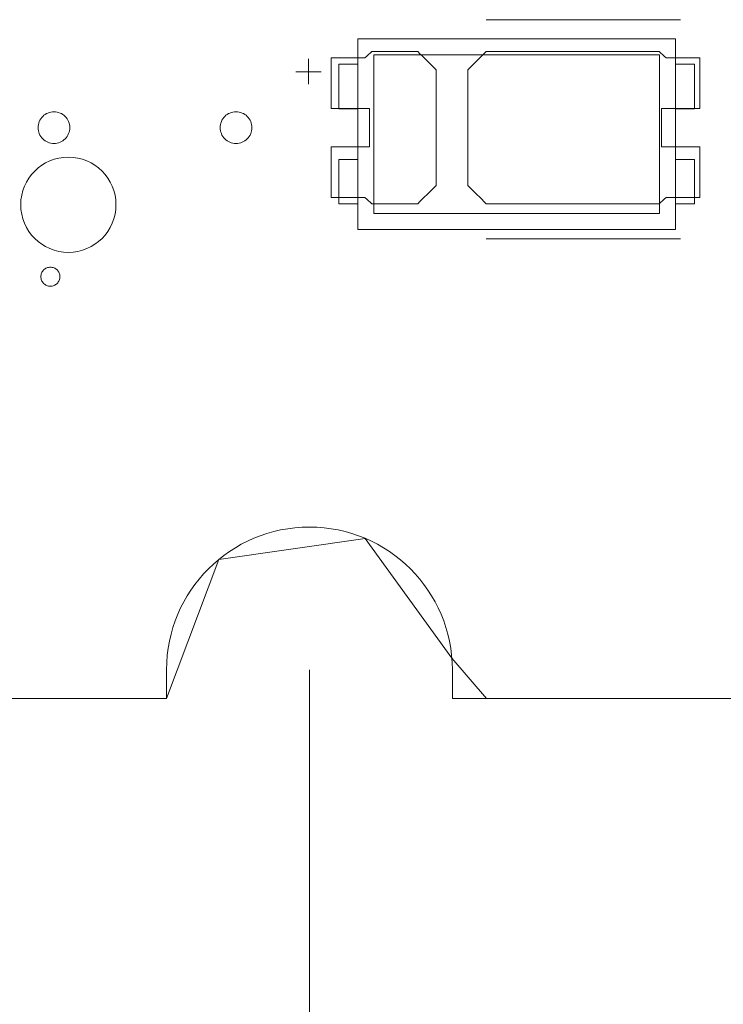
# Model space of a CAD drawing. Header units: inches. Extents: x -36 to 647, y 177 to 609.
# Tile 121 of 256: x 275 to 286, y 548 to 564. Entities that reach past the tile are written whole.
import ezdxf

# ---------------------------------------------------------------- set-up
doc = ezdxf.new("R2010")
doc.units = ezdxf.units.IN
doc.header["$MEASUREMENT"] = 0
doc.layers.add('1', color=7, linetype='Continuous')

# ---------------------------------------------------------------- blocks, each defined once
blk = doc.blocks.new('block 23')
at = {"layer": '1', "color": 155, "lineweight": 18, "true_color": 0x4c7299}
blk.add_lwpolyline([(402.405, 552.814), (282.18, 552.814)], dxfattribs=at)
blk = doc.blocks.new('block 130')
at = {"layer": '1', "color": 155, "lineweight": 18, "true_color": 0x4c7299}
blk.add_lwpolyline([(285.443, 560.45), (280.943, 560.45)], dxfattribs=at)
blk = doc.blocks.new('block 131')
at = {"layer": '1', "color": 155, "lineweight": 18, "true_color": 0x4c7299}
blk.add_lwpolyline([(285.443, 562.95), (285.443, 560.45)], dxfattribs=at)
blk = doc.blocks.new('block 132')
at = {"layer": '1', "color": 155, "lineweight": 18, "true_color": 0x4c7299}
blk.add_lwpolyline([(280.943, 562.95), (285.443, 562.95)], dxfattribs=at)
blk = doc.blocks.new('block 133')
at = {"layer": '1', "color": 155, "lineweight": 18, "true_color": 0x4c7299}
blk.add_lwpolyline([(280.693, 563.2), (280.693, 560.2)], dxfattribs=at)
blk = doc.blocks.new('block 134')
at = {"layer": '1', "color": 155, "lineweight": 18, "true_color": 0x4c7299}
blk.add_lwpolyline([(280.693, 560.2), (285.693, 560.2)], dxfattribs=at)
blk = doc.blocks.new('block 135')
at = {"layer": '1', "color": 155, "lineweight": 18, "true_color": 0x4c7299}
blk.add_lwpolyline([(285.693, 560.2), (285.693, 563.2)], dxfattribs=at)
blk = doc.blocks.new('block 136')
at = {"layer": '1', "color": 155, "lineweight": 18, "true_color": 0x4c7299}
blk.add_lwpolyline([(280.943, 560.45), (280.943, 562.95)], dxfattribs=at)
blk = doc.blocks.new('block 137')
at = {"layer": '1', "color": 155, "lineweight": 18, "true_color": 0x4c7299}
blk.add_lwpolyline([(285.693, 563.2), (280.693, 563.2)], dxfattribs=at)
blk = doc.blocks.new('block 138')
at = {"layer": '1', "color": 155, "lineweight": 18, "true_color": 0x4c7299}
blk.add_lwpolyline([(285.993, 562.8), (285.693, 562.8)], dxfattribs=at)
blk = doc.blocks.new('block 139')
at = {"layer": '1', "color": 155, "lineweight": 18, "true_color": 0x4c7299}
blk.add_lwpolyline([(285.993, 562.1), (285.993, 562.8)], dxfattribs=at)
blk = doc.blocks.new('block 140')
at = {"layer": '1', "color": 155, "lineweight": 18, "true_color": 0x4c7299}
blk.add_lwpolyline([(280.393, 560.6), (280.693, 560.6)], dxfattribs=at)
blk = doc.blocks.new('block 141')
at = {"layer": '1', "color": 155, "lineweight": 18, "true_color": 0x4c7299}
blk.add_lwpolyline([(285.693, 561.3), (285.993, 561.3)], dxfattribs=at)
blk = doc.blocks.new('block 142')
at = {"layer": '1', "color": 155, "lineweight": 18, "true_color": 0x4c7299}
blk.add_lwpolyline([(285.993, 561.3), (285.993, 560.6)], dxfattribs=at)
blk = doc.blocks.new('block 143')
at = {"layer": '1', "color": 155, "lineweight": 18, "true_color": 0x4c7299}
blk.add_lwpolyline([(285.693, 562.1), (285.993, 562.1)], dxfattribs=at)
blk = doc.blocks.new('block 144')
at = {"layer": '1', "color": 155, "lineweight": 18, "true_color": 0x4c7299}
blk.add_lwpolyline([(280.693, 562.1), (280.393, 562.1)], dxfattribs=at)
blk = doc.blocks.new('block 145')
at = {"layer": '1', "color": 155, "lineweight": 18, "true_color": 0x4c7299}
blk.add_lwpolyline([(280.393, 562.1), (280.393, 562.8)], dxfattribs=at)
blk = doc.blocks.new('block 146')
at = {"layer": '1', "color": 155, "lineweight": 18, "true_color": 0x4c7299}
blk.add_lwpolyline([(280.393, 562.8), (280.693, 562.8)], dxfattribs=at)
blk = doc.blocks.new('block 147')
at = {"layer": '1', "color": 155, "lineweight": 18, "true_color": 0x4c7299}
blk.add_lwpolyline([(280.393, 561.3), (280.393, 560.6)], dxfattribs=at)
blk = doc.blocks.new('block 148')
at = {"layer": '1', "color": 155, "lineweight": 18, "true_color": 0x4c7299}
blk.add_lwpolyline([(280.693, 561.3), (280.393, 561.3)], dxfattribs=at)
blk = doc.blocks.new('block 294')
at = {"layer": '1', "color": 155, "lineweight": 18, "true_color": 0x4c7299}
blk.add_lwpolyline([(285.993, 560.6), (285.693, 560.6)], dxfattribs=at)
blk = doc.blocks.new('block 829')
at = {"layer": '1', "color": 155, "lineweight": 18, "true_color": 0x4c7299}
blk.add_lwpolyline([(277.68, 553.262), (277.68, 552.814)], dxfattribs=at)
blk = doc.blocks.new('block 834')
at = {"layer": '1', "color": 155, "lineweight": 18, "true_color": 0x4c7299}
blk.add_lwpolyline([(282.18, 552.814), (282.18, 553.262)], dxfattribs=at)
blk = doc.blocks.new('block 835')
at = {"layer": '1', "color": 155, "lineweight": 18, "true_color": 0x4c7299}
blk.add_lwpolyline([(277.68, 552.814), (157.454, 552.814)], dxfattribs=at)
blk = doc.blocks.new('block 1718')
at = {"layer": '1', "color": 18, "lineweight": 13, "true_color": 0x4c0000}
blk.add_lwpolyline([(277.68, 552.814), (157.454, 552.814)], dxfattribs=at)
blk = doc.blocks.new('block 1723')
at = {"layer": '1', "color": 18, "lineweight": 13, "true_color": 0x4c0000}
blk.add_lwpolyline([(277.68, 552.814), (157.454, 552.814)], dxfattribs=at)
blk = doc.blocks.new('block 1725')
at = {"layer": '1', "color": 18, "lineweight": 13, "true_color": 0x4c0000}
blk.add_lwpolyline([(277.68, 552.814), (277.68, 553.262)], dxfattribs=at)
blk = doc.blocks.new('block 1732')
at = {"layer": '1', "color": 18, "lineweight": 13, "true_color": 0x4c0000}
blk.add_lwpolyline([(277.68, 552.814), (277.68, 553.262)], dxfattribs=at)
blk = doc.blocks.new('block 1742')
at = {"layer": '1', "color": 18, "lineweight": 13, "true_color": 0x4c0000}
blk.add_lwpolyline([(285.774, 560.049), (282.714, 560.049)], dxfattribs=at)
blk = doc.blocks.new('block 1743')
at = {"layer": '1', "color": 18, "lineweight": 13, "true_color": 0x4c0000}
blk.add_lwpolyline([(282.18, 553.262), (282.18, 552.814)], dxfattribs=at)
blk = doc.blocks.new('block 1753')
at = {"layer": '1', "color": 18, "lineweight": 13, "true_color": 0x4c0000}
blk.add_lwpolyline([(402.405, 552.814), (282.18, 552.814)], dxfattribs=at)
blk = doc.blocks.new('block 1760')
at = {"layer": '1', "color": 18, "lineweight": 13, "true_color": 0x4c0000}
blk.add_lwpolyline([(282.18, 553.262), (282.18, 552.814)], dxfattribs=at)
blk = doc.blocks.new('block 1779')
at = {"layer": '1', "color": 18, "lineweight": 13, "true_color": 0x4c0000}
blk.add_lwpolyline([(402.405, 552.814), (282.18, 552.814)], dxfattribs=at)
blk = doc.blocks.new('block 1781')
at = {"layer": '1', "color": 18, "lineweight": 13, "true_color": 0x4c0000}
blk.add_lwpolyline([(285.774, 560.049), (282.714, 560.049)], dxfattribs=at)
blk = doc.blocks.new('block 1928')
at = {"layer": '1', "color": 18, "lineweight": 13, "true_color": 0x4c0000}
blk.add_lwpolyline([(279.913, 562.484), (279.913, 562.884)], dxfattribs=at)
blk = doc.blocks.new('block 1930')
at = {"layer": '1', "color": 18, "lineweight": 13, "true_color": 0x4c0000}
blk.add_lwpolyline([(279.714, 562.683), (280.114, 562.683)], dxfattribs=at)
blk = doc.blocks.new('block 1952')
at = {"layer": '1', "color": 18, "lineweight": 13, "true_color": 0x4c0000}
blk.add_lwpolyline([(279.714, 562.683), (280.114, 562.683)], dxfattribs=at)
blk = doc.blocks.new('block 1967')
at = {"layer": '1', "color": 18, "lineweight": 13, "true_color": 0x4c0000}
blk.add_lwpolyline([(285.774, 563.502), (282.714, 563.502)], dxfattribs=at)
blk = doc.blocks.new('block 1968')
at = {"layer": '1', "color": 18, "lineweight": 13, "true_color": 0x4c0000}
blk.add_lwpolyline([(285.774, 563.502), (282.714, 563.502)], dxfattribs=at)
blk = doc.blocks.new('block 1980')
at = {"layer": '1', "color": 18, "lineweight": 13, "true_color": 0x4c0000}
blk.add_lwpolyline([(279.913, 562.484), (279.913, 562.884)], dxfattribs=at)
blk = doc.blocks.new('block 6205')
at = {"layer": '1', "color": 18, "lineweight": 13, "true_color": 0x4c0000}
blk.add_open_spline([(282.18, 553.262), (282.18, 554.505), (281.172, 555.512), (279.93, 555.512), (278.687, 555.512), (277.68, 554.505), (277.68, 553.262)], degree=3, knots=[0, 0, 0, 0, 1, 1, 1, 2, 2, 2, 2], dxfattribs=at)
blk = doc.blocks.new('block 6209')
at = {"layer": '1', "color": 155, "lineweight": 18, "true_color": 0x4c7299}
blk.add_open_spline([(282.18, 553.262), (282.18, 554.505), (281.172, 555.512), (279.93, 555.512), (278.687, 555.512), (277.68, 554.505), (277.68, 553.262)], degree=3, knots=[0, 0, 0, 0, 1, 1, 1, 2, 2, 2, 2], dxfattribs=at)
blk = doc.blocks.new('block 6251')
at = {"layer": '1', "color": 18, "lineweight": 13, "true_color": 0x4c0000}
blk.add_open_spline([(275.384, 560.588), (275.384, 561.002), (275.72, 561.338), (276.134, 561.338), (276.548, 561.338), (276.884, 561.002), (276.884, 560.588), (276.884, 560.174), (276.548, 559.838), (276.134, 559.838), (275.72, 559.838), (275.384, 560.174), (275.384, 560.588)], degree=3, knots=[0, 0, 0, 0, 1, 1, 1, 2, 2, 2, 3, 3, 3, 4, 4, 4, 4], dxfattribs=at)
blk = doc.blocks.new('block 6252')
at = {"layer": '1', "color": 18, "lineweight": 13, "true_color": 0x4c0000}
blk.add_open_spline([(275.384, 560.588), (275.384, 561.002), (275.72, 561.338), (276.134, 561.338), (276.548, 561.338), (276.884, 561.002), (276.884, 560.588), (276.884, 560.174), (276.548, 559.838), (276.134, 559.838), (275.72, 559.838), (275.384, 560.174), (275.384, 560.588)], degree=3, knots=[0, 0, 0, 0, 1, 1, 1, 2, 2, 2, 3, 3, 3, 4, 4, 4, 4], dxfattribs=at)
blk = doc.blocks.new('block 6253')
at = {"layer": '1', "color": 18, "lineweight": 13, "true_color": 0x4c0000}
blk.add_open_spline([(275.384, 560.588), (275.384, 561.002), (275.72, 561.338), (276.134, 561.338), (276.548, 561.338), (276.884, 561.002), (276.884, 560.588), (276.884, 560.174), (276.548, 559.838), (276.134, 559.838), (275.72, 559.838), (275.384, 560.174), (275.384, 560.588)], degree=3, knots=[0, 0, 0, 0, 1, 1, 1, 2, 2, 2, 3, 3, 3, 4, 4, 4, 4], dxfattribs=at)
blk = doc.blocks.new('block 6256')
at = {"layer": '1', "color": 18, "lineweight": 13, "true_color": 0x4c0000}
blk.add_open_spline([(282.18, 553.262), (282.18, 554.505), (281.172, 555.512), (279.93, 555.512), (278.687, 555.512), (277.68, 554.505), (277.68, 553.262)], degree=3, knots=[0, 0, 0, 0, 1, 1, 1, 2, 2, 2, 2], dxfattribs=at)
blk = doc.blocks.new('block 6257')
at = {"layer": '1', "color": 18, "lineweight": 13, "true_color": 0x4c0000}
blk.add_open_spline([(275.384, 560.588), (275.384, 561.002), (275.72, 561.338), (276.134, 561.338), (276.548, 561.338), (276.884, 561.002), (276.884, 560.588), (276.884, 560.174), (276.548, 559.838), (276.134, 559.838), (275.72, 559.838), (275.384, 560.174), (275.384, 560.588)], degree=3, knots=[0, 0, 0, 0, 1, 1, 1, 2, 2, 2, 3, 3, 3, 4, 4, 4, 4], dxfattribs=at)
blk = doc.blocks.new('block 6740')
at = {"layer": '1', "color": 18, "lineweight": 13, "true_color": 0x4c0000}
for points in [[(277.68, 552.814), (202.87, 552.814), (165.466, 552.814), (160.79, 552.814), (158.452, 552.814), (157.454, 552.984), (157.266, 554.163), (155.362, 555.508), (153.288, 554.444), (152.954, 553.28), (152.251, 552.814), (149.914, 552.814), (131.211, 552.814)], [(311.937, 552.814), (293.235, 552.814), (283.883, 552.814), (282.715, 552.814), (282.172, 553.449), (280.807, 555.334), (278.502, 555.002), (277.68, 552.814)]]:
    blk.add_lwpolyline(points, dxfattribs=at)
blk = doc.blocks.new('block 6783')
at = {"layer": '1', "color": 18, "lineweight": 13, "true_color": 0x4c0000}
blk.add_open_spline([(286.074, 562.102), (286.074, 562.368), (286.074, 562.635), (286.074, 562.902), (285.897, 562.902), (285.721, 562.902), (285.544, 562.902), (285.508, 562.935), (285.472, 562.968), (285.437, 563.002), (284.529, 563.002), (283.621, 563.002), (282.714, 563.002), (282.617, 562.906), (282.521, 562.81), (282.424, 562.714), (282.424, 562.106), (282.424, 561.498), (282.424, 560.89), (282.521, 560.794), (282.617, 560.698), (282.714, 560.602), (283.621, 560.602), (284.529, 560.602), (285.437, 560.602), (285.472, 560.635), (285.508, 560.668), (285.544, 560.702), (285.721, 560.702), (285.897, 560.702), (286.074, 560.702), (286.074, 560.968), (286.074, 561.235), (286.074, 561.502), (285.874, 561.502), (285.674, 561.502), (285.474, 561.502), (285.474, 561.702), (285.474, 561.902), (285.474, 562.102), (285.674, 562.102), (285.874, 562.102), (286.074, 562.102)], degree=3, knots=[0, 0, 0, 0, 1, 1, 1, 2, 2, 2, 3, 3, 3, 4, 4, 4, 5, 5, 5, 6, 6, 6, 7, 7, 7, 8, 8, 8, 9, 9, 9, 10, 10, 10, 11, 11, 11, 12, 12, 12, 13, 13, 13, 14, 14, 14, 14], dxfattribs=at)
blk = doc.blocks.new('block 6839')
at = {"layer": '1', "color": 18, "lineweight": 13, "true_color": 0x4c0000}
blk.add_open_spline([(281.634, 563.002), (281.731, 562.906), (281.828, 562.81), (281.924, 562.714), (281.924, 562.106), (281.924, 561.498), (281.924, 560.89), (281.828, 560.794), (281.731, 560.698), (281.634, 560.602), (281.393, 560.602), (281.152, 560.602), (280.911, 560.602), (280.876, 560.635), (280.84, 560.668), (280.804, 560.702), (280.628, 560.702), (280.451, 560.702), (280.274, 560.702), (280.274, 560.968), (280.274, 561.235), (280.274, 561.502), (280.474, 561.502), (280.674, 561.502), (280.874, 561.502), (280.874, 561.702), (280.874, 561.902), (280.874, 562.102), (280.674, 562.102), (280.474, 562.102), (280.274, 562.102), (280.274, 562.368), (280.274, 562.635), (280.274, 562.902), (280.451, 562.902), (280.628, 562.902), (280.804, 562.902), (280.84, 562.935), (280.876, 562.968), (280.911, 563.002), (281.152, 563.002), (281.393, 563.002), (281.634, 563.002)], degree=3, knots=[0, 0, 0, 0, 1, 1, 1, 2, 2, 2, 3, 3, 3, 4, 4, 4, 5, 5, 5, 6, 6, 6, 7, 7, 7, 8, 8, 8, 9, 9, 9, 10, 10, 10, 11, 11, 11, 12, 12, 12, 13, 13, 13, 14, 14, 14, 14], dxfattribs=at)
blk = doc.blocks.new('block 6869')
at = {"layer": '1', "color": 18, "lineweight": 13, "true_color": 0x4c0000}
blk.add_open_spline([(281.634, 563.002), (281.731, 562.906), (281.828, 562.81), (281.924, 562.714), (281.924, 562.106), (281.924, 561.498), (281.924, 560.89), (281.828, 560.794), (281.731, 560.698), (281.634, 560.602), (281.393, 560.602), (281.152, 560.602), (280.911, 560.602), (280.876, 560.635), (280.84, 560.668), (280.804, 560.702), (280.628, 560.702), (280.451, 560.702), (280.274, 560.702), (280.274, 560.968), (280.274, 561.235), (280.274, 561.502), (280.474, 561.502), (280.674, 561.502), (280.874, 561.502), (280.874, 561.702), (280.874, 561.902), (280.874, 562.102), (280.674, 562.102), (280.474, 562.102), (280.274, 562.102), (280.274, 562.368), (280.274, 562.635), (280.274, 562.902), (280.451, 562.902), (280.628, 562.902), (280.804, 562.902), (280.84, 562.935), (280.876, 562.968), (280.911, 563.002), (281.152, 563.002), (281.393, 563.002), (281.634, 563.002)], degree=3, knots=[0, 0, 0, 0, 1, 1, 1, 2, 2, 2, 3, 3, 3, 4, 4, 4, 5, 5, 5, 6, 6, 6, 7, 7, 7, 8, 8, 8, 9, 9, 9, 10, 10, 10, 11, 11, 11, 12, 12, 12, 13, 13, 13, 14, 14, 14, 14], dxfattribs=at)
blk = doc.blocks.new('block 6902')
at = {"layer": '1', "color": 18, "lineweight": 13, "true_color": 0x4c0000}
blk.add_open_spline([(286.074, 562.102), (286.074, 562.368), (286.074, 562.635), (286.074, 562.902), (285.897, 562.902), (285.721, 562.902), (285.544, 562.902), (285.508, 562.935), (285.472, 562.968), (285.437, 563.002), (284.529, 563.002), (283.621, 563.002), (282.714, 563.002), (282.617, 562.906), (282.521, 562.81), (282.424, 562.714), (282.424, 562.106), (282.424, 561.498), (282.424, 560.89), (282.521, 560.794), (282.617, 560.698), (282.714, 560.602), (283.621, 560.602), (284.529, 560.602), (285.437, 560.602), (285.472, 560.635), (285.508, 560.668), (285.544, 560.702), (285.721, 560.702), (285.897, 560.702), (286.074, 560.702), (286.074, 560.968), (286.074, 561.235), (286.074, 561.502), (285.874, 561.502), (285.674, 561.502), (285.474, 561.502), (285.474, 561.702), (285.474, 561.902), (285.474, 562.102), (285.674, 562.102), (285.874, 562.102), (286.074, 562.102)], degree=3, knots=[0, 0, 0, 0, 1, 1, 1, 2, 2, 2, 3, 3, 3, 4, 4, 4, 5, 5, 5, 6, 6, 6, 7, 7, 7, 8, 8, 8, 9, 9, 9, 10, 10, 10, 11, 11, 11, 12, 12, 12, 13, 13, 13, 14, 14, 14, 14], dxfattribs=at)
blk = doc.blocks.new('block 6903')
at = {"layer": '1', "color": 18, "lineweight": 13, "true_color": 0x4c0000}
blk.add_open_spline([(281.634, 563.002), (281.731, 562.906), (281.828, 562.81), (281.924, 562.714), (281.924, 562.106), (281.924, 561.498), (281.924, 560.89), (281.828, 560.794), (281.731, 560.698), (281.634, 560.602), (281.393, 560.602), (281.152, 560.602), (280.911, 560.602), (280.876, 560.635), (280.84, 560.668), (280.804, 560.702), (280.628, 560.702), (280.451, 560.702), (280.274, 560.702), (280.274, 560.968), (280.274, 561.235), (280.274, 561.502), (280.474, 561.502), (280.674, 561.502), (280.874, 561.502), (280.874, 561.702), (280.874, 561.902), (280.874, 562.102), (280.674, 562.102), (280.474, 562.102), (280.274, 562.102), (280.274, 562.368), (280.274, 562.635), (280.274, 562.902), (280.451, 562.902), (280.628, 562.902), (280.804, 562.902), (280.84, 562.935), (280.876, 562.968), (280.911, 563.002), (281.152, 563.002), (281.393, 563.002), (281.634, 563.002)], degree=3, knots=[0, 0, 0, 0, 1, 1, 1, 2, 2, 2, 3, 3, 3, 4, 4, 4, 5, 5, 5, 6, 6, 6, 7, 7, 7, 8, 8, 8, 9, 9, 9, 10, 10, 10, 11, 11, 11, 12, 12, 12, 13, 13, 13, 14, 14, 14, 14], dxfattribs=at)
blk = doc.blocks.new('block 6908')
at = {"layer": '1', "color": 18, "lineweight": 13, "true_color": 0x4c0000}
blk.add_open_spline([(281.634, 563.002), (281.731, 562.906), (281.828, 562.81), (281.924, 562.714), (281.924, 562.106), (281.924, 561.498), (281.924, 560.89), (281.828, 560.794), (281.731, 560.698), (281.634, 560.602), (281.393, 560.602), (281.152, 560.602), (280.911, 560.602), (280.876, 560.635), (280.84, 560.668), (280.804, 560.702), (280.628, 560.702), (280.451, 560.702), (280.274, 560.702), (280.274, 560.968), (280.274, 561.235), (280.274, 561.502), (280.474, 561.502), (280.674, 561.502), (280.874, 561.502), (280.874, 561.702), (280.874, 561.902), (280.874, 562.102), (280.674, 562.102), (280.474, 562.102), (280.274, 562.102), (280.274, 562.368), (280.274, 562.635), (280.274, 562.902), (280.451, 562.902), (280.628, 562.902), (280.804, 562.902), (280.84, 562.935), (280.876, 562.968), (280.911, 563.002), (281.152, 563.002), (281.393, 563.002), (281.634, 563.002)], degree=3, knots=[0, 0, 0, 0, 1, 1, 1, 2, 2, 2, 3, 3, 3, 4, 4, 4, 5, 5, 5, 6, 6, 6, 7, 7, 7, 8, 8, 8, 9, 9, 9, 10, 10, 10, 11, 11, 11, 12, 12, 12, 13, 13, 13, 14, 14, 14, 14], dxfattribs=at)
blk = doc.blocks.new('block 6918')
at = {"layer": '1', "color": 18, "lineweight": 13, "true_color": 0x4c0000}
blk.add_open_spline([(286.074, 562.102), (286.074, 562.368), (286.074, 562.635), (286.074, 562.902), (285.897, 562.902), (285.721, 562.902), (285.544, 562.902), (285.508, 562.935), (285.472, 562.968), (285.437, 563.002), (284.529, 563.002), (283.621, 563.002), (282.714, 563.002), (282.617, 562.906), (282.521, 562.81), (282.424, 562.714), (282.424, 562.106), (282.424, 561.498), (282.424, 560.89), (282.521, 560.794), (282.617, 560.698), (282.714, 560.602), (283.621, 560.602), (284.529, 560.602), (285.437, 560.602), (285.472, 560.635), (285.508, 560.668), (285.544, 560.702), (285.721, 560.702), (285.897, 560.702), (286.074, 560.702), (286.074, 560.968), (286.074, 561.235), (286.074, 561.502), (285.874, 561.502), (285.674, 561.502), (285.474, 561.502), (285.474, 561.702), (285.474, 561.902), (285.474, 562.102), (285.674, 562.102), (285.874, 562.102), (286.074, 562.102)], degree=3, knots=[0, 0, 0, 0, 1, 1, 1, 2, 2, 2, 3, 3, 3, 4, 4, 4, 5, 5, 5, 6, 6, 6, 7, 7, 7, 8, 8, 8, 9, 9, 9, 10, 10, 10, 11, 11, 11, 12, 12, 12, 13, 13, 13, 14, 14, 14, 14], dxfattribs=at)
blk = doc.blocks.new('block 7048')
at = {"layer": '1', "color": 18, "lineweight": 13, "true_color": 0x4c0000}
blk.add_open_spline([(286.074, 562.102), (286.074, 562.368), (286.074, 562.635), (286.074, 562.902), (285.897, 562.902), (285.721, 562.902), (285.544, 562.902), (285.508, 562.935), (285.472, 562.968), (285.437, 563.002), (284.529, 563.002), (283.621, 563.002), (282.714, 563.002), (282.617, 562.906), (282.521, 562.81), (282.424, 562.714), (282.424, 562.106), (282.424, 561.498), (282.424, 560.89), (282.521, 560.794), (282.617, 560.698), (282.714, 560.602), (283.621, 560.602), (284.529, 560.602), (285.437, 560.602), (285.472, 560.635), (285.508, 560.668), (285.544, 560.702), (285.721, 560.702), (285.897, 560.702), (286.074, 560.702), (286.074, 560.968), (286.074, 561.235), (286.074, 561.502), (285.874, 561.502), (285.674, 561.502), (285.474, 561.502), (285.474, 561.702), (285.474, 561.902), (285.474, 562.102), (285.674, 562.102), (285.874, 562.102), (286.074, 562.102)], degree=3, knots=[0, 0, 0, 0, 1, 1, 1, 2, 2, 2, 3, 3, 3, 4, 4, 4, 5, 5, 5, 6, 6, 6, 7, 7, 7, 8, 8, 8, 9, 9, 9, 10, 10, 10, 11, 11, 11, 12, 12, 12, 13, 13, 13, 14, 14, 14, 14], dxfattribs=at)
blk = doc.blocks.new('block 7124')
at = {"layer": '1', "color": 18, "lineweight": 13, "true_color": 0x4c0000}
for points in [[(277.68, 552.814), (202.87, 552.814), (165.466, 552.814), (160.79, 552.814), (158.452, 552.814), (157.454, 552.984), (157.266, 554.163), (155.362, 555.508), (153.288, 554.444), (152.954, 553.28), (152.251, 552.814), (149.914, 552.814), (131.211, 552.814)], [(311.937, 552.814), (293.235, 552.814), (283.883, 552.814), (282.715, 552.814), (282.172, 553.449), (280.807, 555.334), (278.502, 555.002), (277.68, 552.814)]]:
    blk.add_lwpolyline(points, dxfattribs=at)
blk = doc.blocks.new('block 7160')
at = {"layer": '1', "color": 18, "lineweight": 13, "true_color": 0x4c0000}
blk.add_lwpolyline([(275.701, 559.454), (275.701, 559.469), (275.704, 559.483), (275.707, 559.497), (275.712, 559.511), (275.718, 559.525), (275.726, 559.538), (275.735, 559.55), (275.745, 559.561), (275.756, 559.571), (275.768, 559.579), (275.78, 559.587), (275.793, 559.593), (275.807, 559.598), (275.821, 559.601), (275.836, 559.604), (275.851, 559.604), (275.866, 559.604), (275.881, 559.601), (275.895, 559.598), (275.909, 559.593), (275.922, 559.587), (275.934, 559.579), (275.945, 559.571), (275.956, 559.561), (275.966, 559.55), (275.975, 559.538), (275.983, 559.525), (275.99, 559.511), (275.995, 559.497), (275.998, 559.483), (276, 559.469), (276.001, 559.454), (276, 559.44), (275.998, 559.426), (275.995, 559.411), (275.99, 559.397), (275.983, 559.384), (275.975, 559.371), (275.966, 559.359), (275.956, 559.348), (275.945, 559.338), (275.934, 559.329), (275.922, 559.322), (275.909, 559.316), (275.895, 559.311), (275.881, 559.307), (275.866, 559.305), (275.851, 559.304), (275.836, 559.305), (275.821, 559.307), (275.807, 559.311), (275.793, 559.316), (275.78, 559.322), (275.768, 559.329), (275.756, 559.338), (275.745, 559.348), (275.735, 559.359), (275.726, 559.371), (275.718, 559.384), (275.712, 559.397), (275.707, 559.411), (275.704, 559.426), (275.701, 559.44), (275.701, 559.454)], dxfattribs=at)
blk = doc.blocks.new('block 7167')
at = {"layer": '1', "color": 18, "lineweight": 13, "true_color": 0x4c0000}
blk.add_lwpolyline([(275.701, 559.454), (275.701, 559.469), (275.704, 559.483), (275.707, 559.497), (275.712, 559.511), (275.718, 559.525), (275.726, 559.538), (275.735, 559.55), (275.745, 559.561), (275.756, 559.571), (275.768, 559.579), (275.78, 559.587), (275.793, 559.593), (275.807, 559.598), (275.821, 559.601), (275.836, 559.604), (275.851, 559.604), (275.866, 559.604), (275.881, 559.601), (275.895, 559.598), (275.909, 559.593), (275.922, 559.587), (275.934, 559.579), (275.945, 559.571), (275.956, 559.561), (275.966, 559.55), (275.975, 559.538), (275.983, 559.525), (275.99, 559.511), (275.995, 559.497), (275.998, 559.483), (276, 559.469), (276.001, 559.454), (276, 559.44), (275.998, 559.426), (275.995, 559.411), (275.99, 559.397), (275.983, 559.384), (275.975, 559.371), (275.966, 559.359), (275.956, 559.348), (275.945, 559.338), (275.934, 559.329), (275.922, 559.322), (275.909, 559.316), (275.895, 559.311), (275.881, 559.307), (275.866, 559.305), (275.851, 559.304), (275.836, 559.305), (275.821, 559.307), (275.807, 559.311), (275.793, 559.316), (275.78, 559.322), (275.768, 559.329), (275.756, 559.338), (275.745, 559.348), (275.735, 559.359), (275.726, 559.371), (275.718, 559.384), (275.712, 559.397), (275.707, 559.411), (275.704, 559.426), (275.701, 559.44), (275.701, 559.454)], dxfattribs=at)
blk = doc.blocks.new('block 7359')
at = {"layer": '1', "color": 18, "lineweight": 13, "true_color": 0x4c0000}
blk.add_lwpolyline([(275.657, 561.802), (275.658, 561.825), (275.662, 561.849), (275.668, 561.873), (275.676, 561.897), (275.687, 561.919), (275.7, 561.941), (275.715, 561.961), (275.731, 561.979), (275.75, 561.996), (275.769, 562.01), (275.789, 562.022), (275.811, 562.032), (275.834, 562.041), (275.858, 562.047), (275.882, 562.051), (275.907, 562.052), (275.932, 562.051), (275.957, 562.047), (275.981, 562.041), (276.004, 562.032), (276.026, 562.022), (276.046, 562.01), (276.065, 561.996), (276.083, 561.979), (276.1, 561.961), (276.115, 561.941), (276.128, 561.919), (276.139, 561.897), (276.147, 561.873), (276.153, 561.849), (276.156, 561.825), (276.157, 561.802), (276.156, 561.778), (276.153, 561.754), (276.147, 561.73), (276.139, 561.707), (276.128, 561.684), (276.115, 561.662), (276.1, 561.642), (276.083, 561.624), (276.065, 561.608), (276.046, 561.593), (276.026, 561.581), (276.004, 561.571), (275.981, 561.563), (275.957, 561.557), (275.932, 561.553), (275.907, 561.552), (275.882, 561.553), (275.858, 561.557), (275.834, 561.563), (275.811, 561.571), (275.789, 561.581), (275.769, 561.593), (275.75, 561.608), (275.731, 561.624), (275.715, 561.642), (275.7, 561.662), (275.687, 561.684), (275.676, 561.707), (275.668, 561.73), (275.662, 561.754), (275.658, 561.778), (275.657, 561.802)], dxfattribs=at)
blk = doc.blocks.new('block 7365')
at = {"layer": '1', "color": 18, "lineweight": 13, "true_color": 0x4c0000}
blk.add_lwpolyline([(278.524, 561.802), (278.525, 561.825), (278.529, 561.849), (278.534, 561.873), (278.543, 561.897), (278.553, 561.919), (278.566, 561.941), (278.581, 561.961), (278.598, 561.979), (278.616, 561.996), (278.636, 562.01), (278.656, 562.022), (278.677, 562.032), (278.7, 562.041), (278.724, 562.047), (278.749, 562.051), (278.774, 562.052), (278.799, 562.051), (278.824, 562.047), (278.848, 562.041), (278.871, 562.032), (278.892, 562.022), (278.913, 562.01), (278.932, 561.996), (278.95, 561.979), (278.967, 561.961), (278.982, 561.941), (278.995, 561.919), (279.005, 561.897), (279.014, 561.873), (279.02, 561.849), (279.023, 561.825), (279.024, 561.802), (279.023, 561.778), (279.02, 561.754), (279.014, 561.73), (279.005, 561.707), (278.995, 561.684), (278.982, 561.662), (278.967, 561.642), (278.95, 561.624), (278.932, 561.608), (278.913, 561.593), (278.892, 561.581), (278.871, 561.571), (278.848, 561.563), (278.824, 561.557), (278.799, 561.553), (278.774, 561.552), (278.749, 561.553), (278.724, 561.557), (278.7, 561.563), (278.677, 561.571), (278.656, 561.581), (278.636, 561.593), (278.616, 561.608), (278.598, 561.624), (278.581, 561.642), (278.566, 561.662), (278.553, 561.684), (278.543, 561.707), (278.534, 561.73), (278.529, 561.754), (278.525, 561.778), (278.524, 561.802)], dxfattribs=at)
blk = doc.blocks.new('block 7375')
at = {"layer": '1', "color": 18, "lineweight": 13, "true_color": 0x4c0000}
blk.add_lwpolyline([(275.657, 561.802), (275.658, 561.825), (275.662, 561.849), (275.668, 561.873), (275.676, 561.897), (275.687, 561.919), (275.7, 561.941), (275.715, 561.961), (275.731, 561.979), (275.75, 561.996), (275.769, 562.01), (275.789, 562.022), (275.811, 562.032), (275.834, 562.041), (275.858, 562.047), (275.882, 562.051), (275.907, 562.052), (275.932, 562.051), (275.957, 562.047), (275.981, 562.041), (276.004, 562.032), (276.026, 562.022), (276.046, 562.01), (276.065, 561.996), (276.083, 561.979), (276.1, 561.961), (276.115, 561.941), (276.128, 561.919), (276.139, 561.897), (276.147, 561.873), (276.153, 561.849), (276.156, 561.825), (276.157, 561.802), (276.156, 561.778), (276.153, 561.754), (276.147, 561.73), (276.139, 561.707), (276.128, 561.684), (276.115, 561.662), (276.1, 561.642), (276.083, 561.624), (276.065, 561.608), (276.046, 561.593), (276.026, 561.581), (276.004, 561.571), (275.981, 561.563), (275.957, 561.557), (275.932, 561.553), (275.907, 561.552), (275.882, 561.553), (275.858, 561.557), (275.834, 561.563), (275.811, 561.571), (275.789, 561.581), (275.769, 561.593), (275.75, 561.608), (275.731, 561.624), (275.715, 561.642), (275.7, 561.662), (275.687, 561.684), (275.676, 561.707), (275.668, 561.73), (275.662, 561.754), (275.658, 561.778), (275.657, 561.802)], dxfattribs=at)
blk = doc.blocks.new('block 7379')
at = {"layer": '1', "color": 18, "lineweight": 13, "true_color": 0x4c0000}
blk.add_lwpolyline([(278.524, 561.802), (278.525, 561.825), (278.529, 561.849), (278.534, 561.873), (278.543, 561.897), (278.553, 561.919), (278.566, 561.941), (278.581, 561.961), (278.598, 561.979), (278.616, 561.996), (278.636, 562.01), (278.656, 562.022), (278.677, 562.032), (278.7, 562.041), (278.724, 562.047), (278.749, 562.051), (278.774, 562.052), (278.799, 562.051), (278.824, 562.047), (278.848, 562.041), (278.871, 562.032), (278.892, 562.022), (278.913, 562.01), (278.932, 561.996), (278.95, 561.979), (278.967, 561.961), (278.982, 561.941), (278.995, 561.919), (279.005, 561.897), (279.014, 561.873), (279.02, 561.849), (279.023, 561.825), (279.024, 561.802), (279.023, 561.778), (279.02, 561.754), (279.014, 561.73), (279.005, 561.707), (278.995, 561.684), (278.982, 561.662), (278.967, 561.642), (278.95, 561.624), (278.932, 561.608), (278.913, 561.593), (278.892, 561.581), (278.871, 561.571), (278.848, 561.563), (278.824, 561.557), (278.799, 561.553), (278.774, 561.552), (278.749, 561.553), (278.724, 561.557), (278.7, 561.563), (278.677, 561.571), (278.656, 561.581), (278.636, 561.593), (278.616, 561.608), (278.598, 561.624), (278.581, 561.642), (278.566, 561.662), (278.553, 561.684), (278.543, 561.707), (278.534, 561.73), (278.529, 561.754), (278.525, 561.778), (278.524, 561.802)], dxfattribs=at)
blk = doc.blocks.new('block 9961')
at = {"layer": '1', "color": 35, "lineweight": 13, "true_color": 0x99724c}
blk.add_lwpolyline([(279.93, 553.262), (279.93, 532.491)], dxfattribs=at)
blk = doc.blocks.new('block 9996')
at = {"layer": '1', "color": 35, "lineweight": 13, "true_color": 0x99724c}
blk.add_lwpolyline([(279.93, 553.262), (279.93, 532.491)], dxfattribs=at)

msp = doc.modelspace()

# ---------------------------------------------------------------- block references
at = {"layer": '1'}
for name in ['block 6740', 'block 7124', 'block 1967', 'block 1968', 'block 133', 'block 137', 'block 135', 'block 1928', 'block 1980', 'block 6839', 'block 6869', 'block 6903', 'block 6908', 'block 132', 'block 136', 'block 6783', 'block 6902', 'block 6918', 'block 7048', 'block 131', 'block 145', 'block 146', 'block 138', 'block 139', 'block 1930', 'block 1952', 'block 144', 'block 143', 'block 7359', 'block 7375', 'block 7365', 'block 7379', 'block 6251', 'block 6252', 'block 6253', 'block 6257', 'block 147', 'block 148', 'block 141', 'block 142', 'block 140', 'block 294', 'block 130', 'block 134', 'block 1742', 'block 1781', 'block 7160', 'block 7167', 'block 6205', 'block 6209', 'block 6256', 'block 829', 'block 1725', 'block 1732', 'block 9961', 'block 9996', 'block 834', 'block 1743', 'block 1760', 'block 835', 'block 1718', 'block 1723', 'block 23', 'block 1753', 'block 1779']:
    msp.add_blockref(name, (0, 0), dxfattribs=at)

doc.saveas('drawing.dxf')
